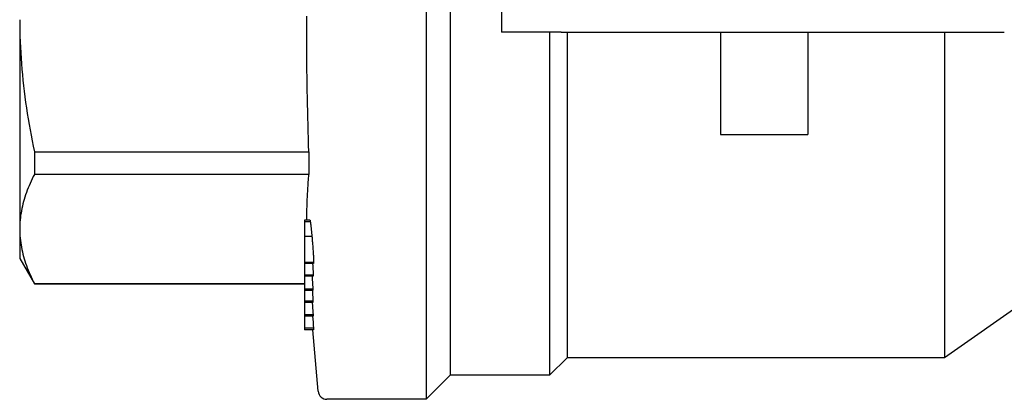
# Model space of a CAD drawing. Header units: millimetres. Extents: x 38 to 3725, y 10 to 403.
# Tile 3 of 17: x 200 to 267, y 331 to 357. Entities that reach past the tile are written whole.
import ezdxf

# ---------------------------------------------------------------- set-up
doc = ezdxf.new("R2010")
doc.units = ezdxf.units.MM
doc.layers.add('DETAIL', color=2, linetype='Continuous')

msp = doc.modelspace()

# ---------------------------------------------------------------- linework, layer by layer
at = {"layer": 'DETAIL'}
for p, q in [((227.833, 402.825), (227.833, 330.525)), ((229.483, 401.175), (229.483, 332.175)), ((232.983, 366.176), (232.983, 355.675)), ((199.983, 356.533), (199.983, 342.192)), ((237.083, 355.675), (232.983, 355.675)), ((236.283, 355.675), (236.283, 332.175)), ((237.083, 355.675), (262.935, 355.675)), ((237.483, 355.675), (237.483, 333.375)), ((247.983, 355.675), (247.983, 348.675)), ((253.983, 355.675), (253.983, 348.675)), ((262.935, 355.675), (267.435, 355.675)), ((263.343, 355.675), (263.343, 333.375)), ((247.983, 348.675), (253.983, 348.675)), ((200.993, 347.49), (200.993, 345.938)), ((200.993, 347.49), (219.792, 347.49)), ((219.792, 347.49), (219.792, 345.938)), ((219.792, 345.938), (200.993, 345.938)), ((219.483, 342.796), (219.483, 342.694)), ((219.865, 342.796), (219.483, 342.796)), ((219.892, 342.694), (219.483, 342.694)), ((219.483, 342.694), (219.483, 341.687)), ((199.983, 342.192), (199.983, 340.175)), ((220.001, 341.687), (219.483, 341.687)), ((219.483, 341.687), (219.483, 339.909)), ((199.983, 340.175), (200.993, 338.425)), ((220.114, 339.909), (219.483, 339.909)), ((219.483, 339.909), (219.483, 339.834)), ((219.483, 339.834), (219.483, 339.039)), ((220.103, 339.834), (219.483, 339.834)), ((271.983, 339.425), (263.343, 333.375)), ((220.084, 339.039), (219.483, 339.039)), ((219.483, 339.039), (219.483, 338.963)), ((219.483, 338.963), (219.483, 338.077)), ((220.075, 338.963), (219.483, 338.963)), ((200.993, 338.446), (200.993, 338.425)), ((200.993, 338.446), (219.483, 338.446)), ((219.483, 338.425), (200.993, 338.425)), ((220.068, 338.077), (219.483, 338.077)), ((219.483, 338.077), (219.483, 337.987)), ((220.068, 337.987), (219.483, 337.987)), ((219.483, 337.987), (219.483, 337.252)), ((220.068, 337.252), (219.483, 337.252)), ((219.483, 337.252), (219.483, 337.159)), ((219.483, 337.159), (219.483, 336.311)), ((220.063, 337.159), (219.483, 337.159)), ((220.084, 336.311), (219.483, 336.311)), ((219.483, 336.311), (219.483, 336.221)), ((220.087, 336.221), (219.483, 336.221)), ((219.483, 336.221), (219.483, 335.402)), ((220.115, 335.402), (219.483, 335.402)), ((219.483, 335.402), (219.483, 335.288)), ((220.12, 335.288), (219.483, 335.288)), ((220.435, 331.072), (220.066, 335.288)), ((237.483, 333.375), (236.283, 332.175)), ((263.343, 333.375), (237.483, 333.375)), ((229.483, 332.175), (227.833, 330.525)), ((236.283, 332.175), (229.483, 332.175)), ((227.833, 330.525), (221.033, 330.525))]:
    msp.add_line(p, q, dxfattribs=at)
at = {"layer": 'DETAIL', "flags": 128}
for points in [[(199.983, 356.533), (199.985, 356.157), (199.99, 355.78), (200, 355.403), (200.013, 355.025), (200.03, 354.648), (200.05, 354.27), (200.074, 353.892), (200.101, 353.515), (200.132, 353.137), (200.166, 352.759), (200.204, 352.381), (200.245, 352.003), (200.29, 351.626), (200.338, 351.248), (200.389, 350.871), (200.444, 350.494), (200.501, 350.117), (200.562, 349.741), (200.627, 349.364), (200.694, 348.989), (200.764, 348.613), (200.838, 348.238), (200.914, 347.864), (200.993, 347.49)], [(219.792, 347.49), (219.777, 347.954), (219.763, 348.418), (219.75, 348.881), (219.737, 349.345), (219.725, 349.809), (219.715, 350.273), (219.704, 350.736), (219.695, 351.2), (219.686, 351.664), (219.679, 352.128), (219.672, 352.592), (219.665, 353.055), (219.66, 353.519), (219.655, 353.983), (219.651, 354.447), (219.648, 354.91), (219.646, 355.374), (219.644, 355.838), (219.644, 356.302), (219.644, 356.765)], [(200.993, 345.938), (200.914, 345.782), (200.837, 345.627), (200.763, 345.471), (200.693, 345.316), (200.625, 345.16), (200.561, 345.004), (200.5, 344.848), (200.443, 344.693), (200.388, 344.537), (200.337, 344.381), (200.289, 344.225), (200.244, 344.069), (200.203, 343.913), (200.166, 343.757), (200.131, 343.6), (200.1, 343.444), (200.073, 343.288), (200.049, 343.131), (200.029, 342.975), (200.013, 342.818), (200, 342.662), (199.99, 342.505), (199.985, 342.349), (199.983, 342.192)], [(219.647, 342.796), (219.649, 342.927), (219.651, 343.058), (219.654, 343.189), (219.657, 343.32), (219.66, 343.451), (219.664, 343.581), (219.668, 343.712), (219.672, 343.843), (219.677, 343.974), (219.682, 344.105), (219.688, 344.236), (219.693, 344.367), (219.7, 344.498), (219.706, 344.629), (219.713, 344.76), (219.72, 344.89), (219.728, 345.021), (219.736, 345.152), (219.744, 345.283), (219.753, 345.414), (219.762, 345.545), (219.772, 345.676), (219.782, 345.807), (219.792, 345.938)], [(219.865, 342.796), (219.866, 342.796), (219.867, 342.795), (219.868, 342.794), (219.869, 342.793), (219.869, 342.791), (219.87, 342.789), (219.871, 342.787), (219.872, 342.784), (219.874, 342.781), (219.875, 342.777), (219.876, 342.773), (219.877, 342.769), (219.878, 342.764), (219.879, 342.759), (219.88, 342.754), (219.882, 342.748), (219.883, 342.742), (219.884, 342.736), (219.885, 342.729), (219.887, 342.722), (219.888, 342.715), (219.889, 342.708), (219.89, 342.701), (219.892, 342.694)], [(219.892, 342.694), (219.896, 342.665), (219.9, 342.634), (219.905, 342.602), (219.909, 342.569), (219.914, 342.534), (219.918, 342.497), (219.923, 342.46), (219.927, 342.421), (219.932, 342.38), (219.936, 342.339), (219.941, 342.297), (219.945, 342.253), (219.95, 342.209), (219.955, 342.164), (219.959, 342.119), (219.964, 342.072), (219.969, 342.025), (219.973, 341.978), (219.978, 341.93), (219.982, 341.882), (219.987, 341.834), (219.992, 341.785), (219.996, 341.736), (220.001, 341.687)], [(199.983, 342.192), (199.985, 342.036), (199.99, 341.88), (200, 341.723), (200.013, 341.567), (200.03, 341.411), (200.05, 341.254), (200.074, 341.098), (200.101, 340.941), (200.132, 340.785), (200.166, 340.628), (200.204, 340.472), (200.245, 340.315), (200.29, 340.159), (200.338, 340.003), (200.389, 339.846), (200.444, 339.69), (200.501, 339.534), (200.562, 339.378), (200.627, 339.222), (200.694, 339.067), (200.764, 338.911), (200.838, 338.756), (200.914, 338.601), (200.993, 338.446)], [(220.001, 341.687), (220.008, 341.609), (220.015, 341.53), (220.022, 341.45), (220.029, 341.37), (220.036, 341.289), (220.043, 341.208), (220.05, 341.126), (220.057, 341.044), (220.064, 340.961), (220.07, 340.877), (220.076, 340.793), (220.082, 340.708), (220.088, 340.623), (220.094, 340.539), (220.099, 340.456), (220.103, 340.375), (220.107, 340.296), (220.11, 340.222), (220.113, 340.153), (220.114, 340.092), (220.115, 340.037), (220.115, 339.988), (220.115, 339.946), (220.114, 339.909)], [(220.049, 339.834), (220.052, 339.791), (220.055, 339.748), (220.058, 339.706), (220.061, 339.664), (220.063, 339.622), (220.066, 339.581), (220.068, 339.541), (220.071, 339.502), (220.073, 339.463), (220.075, 339.425), (220.076, 339.388), (220.078, 339.352), (220.08, 339.318), (220.081, 339.285), (220.082, 339.253), (220.083, 339.223), (220.084, 339.194), (220.084, 339.167), (220.085, 339.141), (220.085, 339.118), (220.085, 339.095), (220.085, 339.075), (220.085, 339.056), (220.084, 339.039)], [(220.114, 339.909), (220.114, 339.903), (220.113, 339.898), (220.113, 339.893), (220.113, 339.888), (220.112, 339.884), (220.112, 339.879), (220.112, 339.875), (220.111, 339.871), (220.111, 339.867), (220.11, 339.863), (220.11, 339.86), (220.11, 339.856), (220.109, 339.853), (220.109, 339.85), (220.108, 339.848), (220.108, 339.845), (220.107, 339.843), (220.107, 339.841), (220.106, 339.84), (220.105, 339.838), (220.105, 339.837), (220.104, 339.836), (220.103, 339.835), (220.103, 339.835)], [(220.013, 338.962), (220.015, 338.929), (220.016, 338.896), (220.018, 338.863), (220.02, 338.829), (220.022, 338.795), (220.023, 338.76), (220.025, 338.725), (220.027, 338.69), (220.029, 338.654), (220.032, 338.618), (220.034, 338.582), (220.036, 338.545), (220.038, 338.508), (220.041, 338.471), (220.043, 338.433), (220.046, 338.395), (220.048, 338.357), (220.051, 338.318), (220.054, 338.278), (220.056, 338.239), (220.059, 338.199), (220.062, 338.159), (220.065, 338.118), (220.068, 338.077)], [(220.084, 339.039), (220.084, 339.033), (220.084, 339.027), (220.084, 339.022), (220.084, 339.017), (220.083, 339.012), (220.083, 339.008), (220.083, 339.004), (220.082, 339), (220.082, 338.996), (220.082, 338.992), (220.081, 338.989), (220.081, 338.986), (220.08, 338.983), (220.08, 338.981), (220.079, 338.978), (220.079, 338.976), (220.078, 338.975), (220.078, 338.973), (220.077, 338.972), (220.077, 338.971), (220.076, 338.97), (220.075, 338.969), (220.075, 338.969), (220.074, 338.969)], [(220.028, 337.987), (220.031, 337.945), (220.034, 337.904), (220.038, 337.863), (220.04, 337.822), (220.043, 337.783), (220.046, 337.744), (220.048, 337.706), (220.051, 337.669), (220.053, 337.633), (220.055, 337.598), (220.057, 337.565), (220.059, 337.533), (220.06, 337.502), (220.062, 337.473), (220.063, 337.445), (220.064, 337.418), (220.065, 337.393), (220.066, 337.369), (220.067, 337.347), (220.067, 337.326), (220.068, 337.306), (220.068, 337.287), (220.068, 337.269), (220.068, 337.252)], [(220.068, 338.077), (220.068, 338.073), (220.068, 338.069), (220.068, 338.066), (220.068, 338.062), (220.068, 338.058), (220.068, 338.054), (220.068, 338.051), (220.068, 338.047), (220.068, 338.043), (220.068, 338.039), (220.068, 338.036), (220.068, 338.032), (220.068, 338.028), (220.068, 338.024), (220.068, 338.021), (220.068, 338.017), (220.068, 338.013), (220.068, 338.009), (220.068, 338.006), (220.068, 338.002), (220.068, 337.998), (220.068, 337.994), (220.068, 337.991), (220.068, 337.987)], [(220.023, 337.157), (220.025, 337.126), (220.027, 337.094), (220.029, 337.062), (220.031, 337.029), (220.033, 336.997), (220.035, 336.963), (220.038, 336.93), (220.04, 336.896), (220.042, 336.862), (220.045, 336.828), (220.047, 336.793), (220.05, 336.758), (220.052, 336.722), (220.055, 336.686), (220.058, 336.65), (220.061, 336.614), (220.063, 336.577), (220.066, 336.54), (220.069, 336.503), (220.072, 336.465), (220.075, 336.427), (220.078, 336.388), (220.081, 336.35), (220.084, 336.311)], [(220.068, 337.252), (220.068, 337.245), (220.068, 337.239), (220.068, 337.233), (220.068, 337.227), (220.068, 337.221), (220.068, 337.215), (220.068, 337.209), (220.068, 337.204), (220.068, 337.199), (220.068, 337.194), (220.068, 337.19), (220.068, 337.185), (220.067, 337.181), (220.067, 337.178), (220.067, 337.174), (220.067, 337.171), (220.066, 337.168), (220.066, 337.166), (220.066, 337.164), (220.065, 337.162), (220.065, 337.16), (220.064, 337.159), (220.064, 337.159), (220.063, 337.159)], [(220.084, 336.311), (220.084, 336.307), (220.085, 336.303), (220.085, 336.299), (220.085, 336.296), (220.085, 336.292), (220.085, 336.288), (220.085, 336.284), (220.085, 336.281), (220.085, 336.277), (220.085, 336.273), (220.085, 336.269), (220.086, 336.266), (220.086, 336.262), (220.086, 336.258), (220.086, 336.254), (220.086, 336.251), (220.086, 336.247), (220.086, 336.243), (220.086, 336.239), (220.086, 336.236), (220.086, 336.232), (220.087, 336.228), (220.087, 336.224), (220.087, 336.221)], [(220.115, 335.402), (220.115, 335.397), (220.115, 335.392), (220.115, 335.387), (220.116, 335.383), (220.116, 335.378), (220.116, 335.373), (220.116, 335.368), (220.116, 335.364), (220.117, 335.359), (220.117, 335.354), (220.117, 335.349), (220.117, 335.345), (220.117, 335.34), (220.118, 335.335), (220.118, 335.33), (220.118, 335.326), (220.118, 335.321), (220.118, 335.316), (220.119, 335.311), (220.119, 335.307), (220.119, 335.302), (220.119, 335.297), (220.12, 335.292), (220.12, 335.288)]]:
    msp.add_lwpolyline(points, dxfattribs=at)
at = {"layer": 'DETAIL'}
msp.add_arc((221.033, 331.125), 0.6, 185, 270, dxfattribs=at)
msp.add_ellipse((2161.094, 486.329), major_axis=(-1947.134, 0), ratio=0.9757, start_param=0.079094, end_param=0.079527, dxfattribs=at)

doc.saveas('drawing.dxf')
